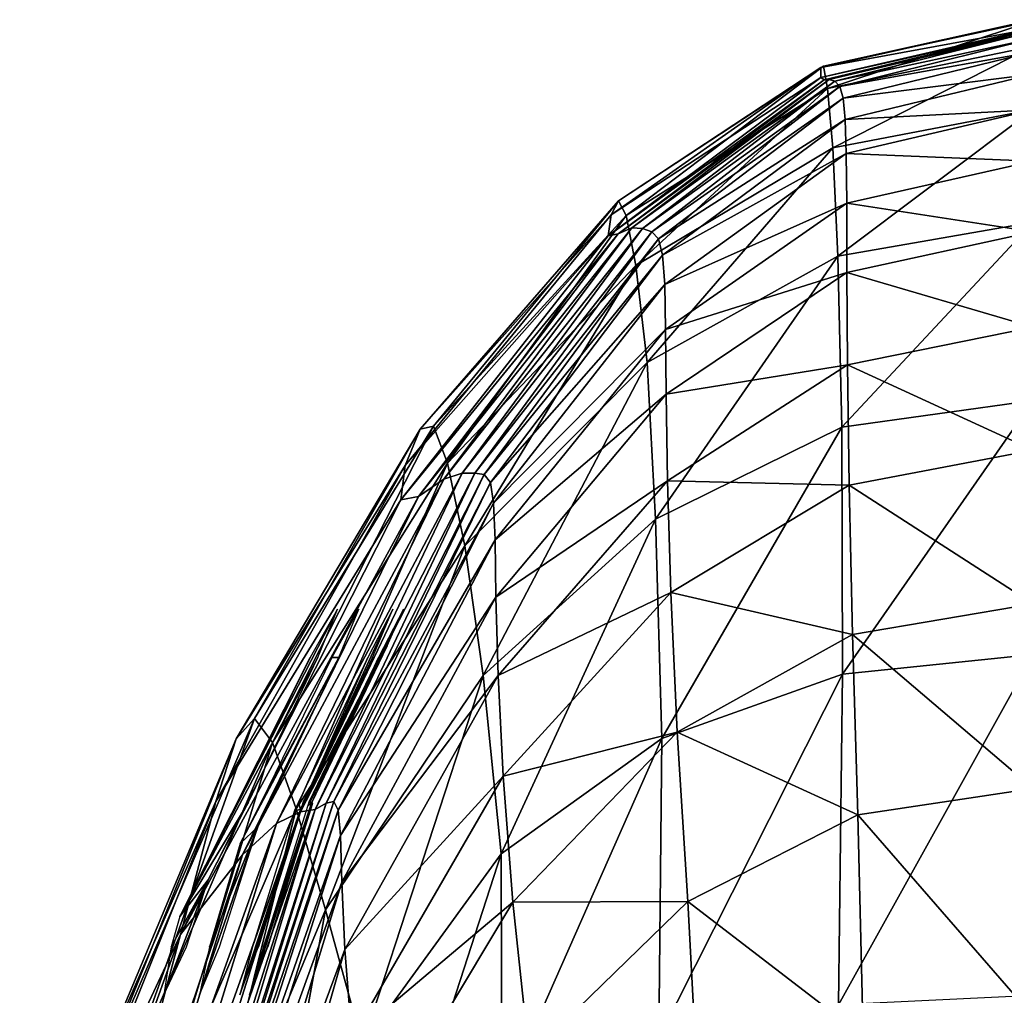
# Model space of a CAD drawing. Extents: x -0.96 to 0.96, y -0.57 to 2.63.
# Tile 146 of 148: x -0.14 to 0, y 2.5 to 2.63. Entities that reach past the tile are written whole.
import ezdxf

# ---------------------------------------------------------------- set-up
doc = ezdxf.new("R2010")
doc.units = 0
doc.layers.add('Brakiri_Cruiser_Lights', color=7, linetype='CONTINUOUS')
doc.layers.add('Brakiri_Cruiser_Main_Texture', color=7, linetype='CONTINUOUS')

msp = doc.modelspace()

# ---------------------------------------------------------------- linework, layer by layer
at = {"layer": 'Brakiri_Cruiser_Lights'}
for points in [[(-0.116161, 2.509428, 0.295043), (-0.097375, 2.544688, 0.265938), (-0.094687, 2.55125, 0.28)], [(-0.116161, 2.509428, 0.295043), (-0.094687, 2.55125, 0.28), (-0.098397, 2.544688, 0.294063)], [(-0.099724, 2.524002, 0.028033), (-0.089913, 2.544688, 0.025938), (-0.087146, 2.55125, 0.04)], [(-0.099724, 2.524002, 0.028033), (-0.087146, 2.55125, 0.04), (-0.090572, 2.544688, 0.054062)], [(-0.098209, 2.524834, -0.047313), (-0.087906, 2.546273, -0.050666), (-0.085718, 2.55125, -0.04)], [(-0.098209, 2.524834, -0.047313), (-0.085718, 2.55125, -0.04), (-0.089106, 2.544688, -0.025937)], [(-0.094487, 2.544688, 0.185938), (-0.091796, 2.55125, 0.2), (-0.095438, 2.544688, 0.214063)], [(-0.098209, 2.524834, -0.047313), (-0.088867, 2.544688, -0.054062), (-0.087906, 2.546273, -0.050666)], [(-0.116161, 2.509428, 0.295043), (-0.106803, 2.525, 0.26125), (-0.097375, 2.544688, 0.265938)], [(-0.116161, 2.509428, 0.295043), (-0.098397, 2.544688, 0.294063), (-0.108166, 2.525, 0.29875)], [(-0.094487, 2.544688, 0.185938), (-0.105095, 2.525, 0.21875), (-0.107926, 2.51938, 0.217412)], [(-0.094487, 2.544688, 0.185938), (-0.107926, 2.51938, 0.217412), (-0.105521, 2.521607, 0.182058)], [(-0.094487, 2.544688, 0.185938), (-0.105521, 2.521607, 0.182058), (-0.103827, 2.525, 0.18125)], [(-0.094487, 2.544688, 0.185938), (-0.095438, 2.544688, 0.214063), (-0.105095, 2.525, 0.21875)], [(-0.099724, 2.524002, 0.028033), (-0.090572, 2.544688, 0.054062), (-0.099973, 2.525, 0.05875)], [(-0.099724, 2.524002, 0.028033), (-0.091163, 2.542008, 0.025299), (-0.089913, 2.544688, 0.025938)], [(-0.098209, 2.524834, -0.047313), (-0.089106, 2.544688, -0.025937), (-0.098597, 2.525, -0.02125)], [(-0.098209, 2.524834, -0.047313), (-0.098396, 2.525, -0.05875), (-0.088867, 2.544688, -0.054062)], [(-0.091163, 2.542008, 0.025299), (-0.099724, 2.524002, 0.028033), (-0.099592, 2.524075, 0.02147)], [(-0.091163, 2.542008, 0.025299), (-0.099592, 2.524075, 0.02147), (-0.099357, 2.525, 0.02125)], [(-0.116161, 2.509428, 0.295043), (-0.112281, 2.514401, 0.263774), (-0.106803, 2.525, 0.26125)], [(-0.099724, 2.524002, 0.028033), (-0.106261, 2.505312, 0.054062), (-0.107965, 2.49875, 0.04)], [(-0.099724, 2.524002, 0.028033), (-0.107965, 2.49875, 0.04), (-0.106379, 2.503051, 0.030783)], [(-0.098209, 2.524834, -0.047313), (-0.104745, 2.505312, -0.025937), (-0.106666, 2.49875, -0.04)], [(-0.098209, 2.524834, -0.047313), (-0.106666, 2.49875, -0.04), (-0.10605, 2.500519, -0.04379)], [(-0.099724, 2.524002, 0.028033), (-0.106379, 2.503051, 0.030783), (-0.105419, 2.505312, 0.025938)], [(-0.099724, 2.524002, 0.028033), (-0.10054, 2.523874, 0.058482), (-0.106261, 2.505312, 0.054062)], [(-0.098209, 2.524834, -0.047313), (-0.10605, 2.500519, -0.04379), (-0.104161, 2.505312, -0.054062)], [(-0.099724, 2.524002, 0.028033), (-0.105419, 2.505312, 0.025938), (-0.099592, 2.524075, 0.02147)], [(-0.098209, 2.524834, -0.047313), (-0.098731, 2.524547, -0.021358), (-0.104745, 2.505312, -0.025937)], [(-0.098209, 2.524834, -0.047313), (-0.104161, 2.505312, -0.054062), (-0.098052, 2.524872, -0.05872)], [(-0.099724, 2.524002, 0.028033), (-0.099973, 2.525, 0.05875), (-0.10054, 2.523874, 0.058482)], [(-0.098209, 2.524834, -0.047313), (-0.098597, 2.525, -0.02125), (-0.098731, 2.524547, -0.021358)], [(-0.098209, 2.524834, -0.047313), (-0.098052, 2.524872, -0.05872), (-0.098396, 2.525, -0.05875)], [(-0.105521, 2.521607, 0.182058), (-0.112108, 2.505312, 0.214063), (-0.113452, 2.49875, 0.2)], [(-0.105521, 2.521607, 0.182058), (-0.113452, 2.49875, 0.2), (-0.110742, 2.505312, 0.185938)], [(-0.105521, 2.521607, 0.182058), (-0.107926, 2.51938, 0.217412), (-0.112108, 2.505312, 0.214063)], [(-0.112281, 2.514401, 0.263774), (-0.117351, 2.505312, 0.294063), (-0.11831, 2.49875, 0.28)], [(-0.112281, 2.514401, 0.263774), (-0.11831, 2.49875, 0.28), (-0.115236, 2.505312, 0.265938)], [(-0.112281, 2.514401, 0.263774), (-0.116161, 2.509428, 0.295043), (-0.117351, 2.505312, 0.294063)]]:
    msp.add_3dface(points, dxfattribs=at)
at = {"layer": 'Brakiri_Cruiser_Main_Texture'}
for points in [[(-0.028869, 2.624949, 0.333514), (0, 2.630255, 0.284373), (0, 2.631456, 0.332487)], [(-0.028533, 2.625152, 0.371959), (-0.028869, 2.624949, 0.333514), (0, 2.631456, 0.332487)], [(-0.028533, 2.625152, 0.371959), (0, 2.631456, 0.332487), (0, 2.631298, 0.371159)], [(-0.027968, 2.622075, 0.402388), (-0.028533, 2.625152, 0.371959), (0, 2.631298, 0.371159)], [(-0.027968, 2.622075, 0.402388), (0, 2.631298, 0.371159), (0, 2.62786, 0.401816)], [(0, 2.63006, 0.225221), (0, 2.630255, 0.284373), (-0.028877, 2.623608, 0.285543)], [(-0.028869, 2.624949, 0.333514), (-0.028877, 2.623608, 0.285543), (0, 2.630255, 0.284373)], [(0, 2.63006, 0.225221), (-0.028877, 2.623608, 0.285543), (-0.028455, 2.623273, 0.226534)], [(0, 2.630074, 0.158072), (0, 2.63006, 0.225221), (-0.028455, 2.623273, 0.226534)], [(0, 2.630074, 0.158072), (-0.028455, 2.623273, 0.226534), (-0.027772, 2.623315, 0.159393)], [(0, 2.629838, 0.085697), (0, 2.630074, 0.158072), (-0.027772, 2.623315, 0.159393)], [(0, 2.629838, 0.085697), (-0.027772, 2.623315, 0.159393), (-0.026996, 2.623106, 0.087027)], [(0, 2.62889, 0.010869), (0, 2.629838, 0.085697), (-0.026996, 2.623106, 0.087027)], [(0, 2.62889, 0.010869), (-0.026996, 2.623106, 0.087027), (-0.026295, 2.622354, 0.012075)], [(0, 2.627105, -0.063905), (0, 2.62889, 0.010869), (-0.026295, 2.622354, 0.012075)], [(-0.027276, 2.614019, 0.426142), (-0.027968, 2.622075, 0.402388), (0, 2.62786, 0.401816)], [(-0.027276, 2.614019, 0.426142), (0, 2.62786, 0.401816), (0, 2.61922, 0.425882)], [(0, 2.627105, -0.063905), (-0.026295, 2.622354, 0.012075), (-0.025837, 2.620765, -0.062823)], [(0, 2.624023, -0.136254), (0, 2.627105, -0.063905), (-0.025837, 2.620765, -0.062823)], [(-0.056413, 2.606819, 0.374377), (-0.057451, 2.6049, 0.336988), (-0.028869, 2.624949, 0.333514)], [(-0.057451, 2.6049, 0.336988), (-0.028877, 2.623608, 0.285543), (-0.028869, 2.624949, 0.333514)], [(-0.056413, 2.606819, 0.374377), (-0.028869, 2.624949, 0.333514), (-0.028533, 2.625152, 0.371959)], [(-0.055366, 2.604804, 0.4039), (-0.056413, 2.606819, 0.374377), (-0.028533, 2.625152, 0.371959)], [(-0.055366, 2.604804, 0.4039), (-0.028533, 2.625152, 0.371959), (-0.027968, 2.622075, 0.402388)], [(-0.028455, 2.623273, 0.226534), (-0.028877, 2.623608, 0.285543), (-0.057831, 2.602065, 0.289988)], [(-0.057451, 2.6049, 0.336988), (-0.057831, 2.602065, 0.289988), (-0.028877, 2.623608, 0.285543)], [(-0.028455, 2.623273, 0.226534), (-0.057831, 2.602065, 0.289988), (-0.056481, 2.602316, 0.230508)], [(-0.027772, 2.623315, 0.159393), (-0.028455, 2.623273, 0.226534), (-0.056481, 2.602316, 0.230508)], [(-0.027772, 2.623315, 0.159393), (-0.056481, 2.602316, 0.230508), (-0.054609, 2.603113, 0.162763)], [(-0.026996, 2.623106, 0.087027), (-0.027772, 2.623315, 0.159393), (-0.054609, 2.603113, 0.162763)], [(0, 2.624023, -0.136254), (-0.025837, 2.620765, -0.062823), (-0.025567, 2.617887, -0.135281)], [(0, 2.619201, -0.203779), (0, 2.624023, -0.136254), (-0.025567, 2.617887, -0.135281)], [(-0.054064, 2.598031, 0.426663), (-0.055366, 2.604804, 0.4039), (-0.027968, 2.622075, 0.402388)], [(-0.026996, 2.623106, 0.087027), (-0.054609, 2.603113, 0.162763), (-0.053177, 2.603034, 0.090554)], [(-0.054064, 2.598031, 0.426663), (-0.027968, 2.622075, 0.402388), (-0.027276, 2.614019, 0.426142)], [(-0.026295, 2.622354, 0.012075), (-0.026996, 2.623106, 0.087027), (-0.053177, 2.603034, 0.090554)], [(-0.026295, 2.622354, 0.012075), (-0.053177, 2.603034, 0.090554), (-0.051895, 2.60258, 0.015626)], [(-0.025837, 2.620765, -0.062823), (-0.026295, 2.622354, 0.012075), (-0.051895, 2.60258, 0.015626)], [(-0.025837, 2.620765, -0.062823), (-0.051895, 2.60258, 0.015626), (-0.050972, 2.601628, -0.059612)], [(-0.025567, 2.617887, -0.135281), (-0.025837, 2.620765, -0.062823), (-0.050972, 2.601628, -0.059612)], [(-0.026557, 2.599285, 0.444561), (-0.027276, 2.614019, 0.426142), (0, 2.61922, 0.425882)], [(-0.026557, 2.599285, 0.444561), (0, 2.61922, 0.425882), (0, 2.603902, 0.444613)], [(0, 2.619201, -0.203779), (-0.025567, 2.617887, -0.135281), (-0.02543, 2.613269, -0.202914)], [(0, 2.612195, -0.264076), (0, 2.619201, -0.203779), (-0.02543, 2.613269, -0.202914)], [(-0.025567, 2.617887, -0.135281), (-0.050972, 2.601628, -0.059612), (-0.050426, 2.599396, -0.132396)], [(-0.02543, 2.613269, -0.202914), (-0.025567, 2.617887, -0.135281), (-0.050426, 2.599396, -0.132396)], [(-0.052538, 2.584812, 0.444457), (-0.054064, 2.598031, 0.426663), (-0.027276, 2.614019, 0.426142)], [(-0.052538, 2.584812, 0.444457), (-0.027276, 2.614019, 0.426142), (-0.026557, 2.599285, 0.444561)], [(-0.02543, 2.613269, -0.202914), (-0.050426, 2.599396, -0.132396), (-0.050146, 2.595441, -0.200324)], [(-0.025371, 2.606477, -0.263306), (-0.02543, 2.613269, -0.202914), (-0.050146, 2.595441, -0.200324)], [(0, 2.612195, -0.264076), (-0.02543, 2.613269, -0.202914), (-0.025371, 2.606477, -0.263306)], [(-0.025371, 2.606477, -0.263306), (0, 2.60258, -0.314716), (0, 2.612195, -0.264076)], [(-0.081623, 2.576128, 0.406144), (-0.083435, 2.575751, 0.378579), (-0.056413, 2.606819, 0.374377)], [(-0.083435, 2.575751, 0.378579), (-0.057451, 2.6049, 0.336988), (-0.056413, 2.606819, 0.374377)], [(-0.081623, 2.576128, 0.406144), (-0.056413, 2.606819, 0.374377), (-0.055366, 2.604804, 0.4039)], [(-0.025371, 2.606477, -0.263306), (-0.050146, 2.595441, -0.200324), (-0.050023, 2.58932, -0.260994)], [(-0.050023, 2.58932, -0.260994), (-0.025336, 2.597074, -0.314039), (-0.025371, 2.606477, -0.263306)], [(-0.025371, 2.606477, -0.263306), (-0.025336, 2.597074, -0.314039), (0, 2.60258, -0.314716)], [(-0.085457, 2.570784, 0.3433), (-0.057831, 2.602065, 0.289988), (-0.057451, 2.6049, 0.336988)], [(-0.083435, 2.575751, 0.378579), (-0.085457, 2.570784, 0.3433), (-0.057451, 2.6049, 0.336988)], [(-0.079705, 2.571104, 0.427549), (-0.081623, 2.576128, 0.406144), (-0.055366, 2.604804, 0.4039)], [(-0.079705, 2.571104, 0.427549), (-0.055366, 2.604804, 0.4039), (-0.054064, 2.598031, 0.426663)], [(-0.054609, 2.603113, 0.162763), (-0.056481, 2.602316, 0.230508), (-0.08365, 2.566594, 0.237182)], [(-0.054609, 2.603113, 0.162763), (-0.08365, 2.566594, 0.237182), (-0.080203, 2.568918, 0.168349)], [(-0.053177, 2.603034, 0.090554), (-0.054609, 2.603113, 0.162763), (-0.080203, 2.568918, 0.168349)], [(-0.026035, 2.576032, 0.458478), (-0.026557, 2.599285, 0.444561), (0, 2.603902, 0.444613)], [(-0.026035, 2.576032, 0.458478), (0, 2.603902, 0.444613), (0, 2.579659, 0.458744)], [(-0.056481, 2.602316, 0.230508), (-0.057831, 2.602065, 0.289988), (-0.086069, 2.566106, 0.297203)], [(-0.056481, 2.602316, 0.230508), (-0.086069, 2.566106, 0.297203), (-0.08365, 2.566594, 0.237182)], [(-0.085457, 2.570784, 0.3433), (-0.086069, 2.566106, 0.297203), (-0.057831, 2.602065, 0.289988)], [(-0.053177, 2.603034, 0.090554), (-0.080203, 2.568918, 0.168349), (-0.077728, 2.569742, 0.095813)], [(-0.051895, 2.60258, 0.015626), (-0.053177, 2.603034, 0.090554), (-0.077728, 2.569742, 0.095813)], [(-0.051895, 2.60258, 0.015626), (-0.077728, 2.569742, 0.095813), (-0.075978, 2.569739, 0.021089)], [(-0.050972, 2.601628, -0.059612), (-0.051895, 2.60258, 0.015626), (-0.075978, 2.569739, 0.021089)], [(-0.025336, 2.597074, -0.314039), (0, 2.589603, -0.356644), (0, 2.60258, -0.314716)], [(-0.050972, 2.601628, -0.059612), (-0.075978, 2.569739, 0.021089), (-0.074705, 2.569577, -0.054309)], [(-0.050426, 2.599396, -0.132396), (-0.050972, 2.601628, -0.059612), (-0.074705, 2.569577, -0.054309)], [(-0.050426, 2.599396, -0.132396), (-0.074705, 2.569577, -0.054309), (-0.073872, 2.568483, -0.127602)], [(-0.050146, 2.595441, -0.200324), (-0.050426, 2.599396, -0.132396), (-0.073872, 2.568483, -0.127602)], [(-0.051405, 2.563482, 0.457846), (-0.052538, 2.584812, 0.444457), (-0.026557, 2.599285, 0.444561)], [(-0.051405, 2.563482, 0.457846), (-0.026557, 2.599285, 0.444561), (-0.026035, 2.576032, 0.458478)], [(-0.077366, 2.559866, 0.444353), (-0.079705, 2.571104, 0.427549), (-0.054064, 2.598031, 0.426663)], [(-0.077366, 2.559866, 0.444353), (-0.054064, 2.598031, 0.426663), (-0.052538, 2.584812, 0.444457)], [(-0.050023, 2.58932, -0.260994), (-0.049947, 2.580523, -0.31201), (-0.025336, 2.597074, -0.314039)], [(-0.049947, 2.580523, -0.31201), (-0.025246, 2.584487, -0.356013), (-0.025336, 2.597074, -0.314039)], [(-0.025336, 2.597074, -0.314039), (-0.025246, 2.584487, -0.356013), (0, 2.589603, -0.356644)], [(-0.050146, 2.595441, -0.200324), (-0.073872, 2.568483, -0.127602), (-0.073437, 2.565684, -0.196008)], [(-0.050023, 2.58932, -0.260994), (-0.050146, 2.595441, -0.200324), (-0.073437, 2.565684, -0.196008)], [(-0.050023, 2.58932, -0.260994), (-0.073437, 2.565684, -0.196008), (-0.073238, 2.56066, -0.257146)], [(-0.073238, 2.56066, -0.257146), (-0.049947, 2.580523, -0.31201), (-0.050023, 2.58932, -0.260994)], [(-0.025246, 2.584487, -0.356013), (0, 2.572865, -0.390713), (0, 2.589603, -0.356644)], [(-0.074854, 2.542217, 0.457063), (-0.077366, 2.559866, 0.444353), (-0.052538, 2.584812, 0.444457)], [(-0.074854, 2.542217, 0.457063), (-0.052538, 2.584812, 0.444457), (-0.051405, 2.563482, 0.457846)], [(-0.049947, 2.580523, -0.31201), (-0.049762, 2.568719, -0.35422), (-0.025246, 2.584487, -0.356013)], [(-0.049762, 2.568719, -0.35422), (-0.025024, 2.568139, -0.390128), (-0.025246, 2.584487, -0.356013)], [(-0.025246, 2.584487, -0.356013), (-0.025024, 2.568139, -0.390128), (0, 2.572865, -0.390713)], [(-0.073238, 2.56066, -0.257146), (-0.073109, 2.552895, -0.308632), (-0.049947, 2.580523, -0.31201)], [(-0.073109, 2.552895, -0.308632), (-0.049762, 2.568719, -0.35422), (-0.049947, 2.580523, -0.31201)], [(-0.025933, 2.54242, 0.468724), (-0.026035, 2.576032, 0.458478), (0, 2.579659, 0.458744)], [(-0.025933, 2.54242, 0.468724), (0, 2.579659, 0.458744), (0, 2.545058, 0.469206)], [(-0.105997, 2.536362, 0.409278), (-0.108498, 2.533594, 0.384092), (-0.083435, 2.575751, 0.378579)], [(-0.108498, 2.533594, 0.384092), (-0.085457, 2.570784, 0.3433), (-0.083435, 2.575751, 0.378579)], [(-0.103541, 2.533085, 0.428908), (-0.105997, 2.536362, 0.409278), (-0.081623, 2.576128, 0.406144)], [(-0.105997, 2.536362, 0.409278), (-0.083435, 2.575751, 0.378579), (-0.081623, 2.576128, 0.406144)], [(-0.103541, 2.533085, 0.428908), (-0.081623, 2.576128, 0.406144), (-0.079705, 2.571104, 0.427549)], [(-0.050521, 2.533666, 0.467609), (-0.051405, 2.563482, 0.457846), (-0.026035, 2.576032, 0.458478)], [(-0.050521, 2.533666, 0.467609), (-0.026035, 2.576032, 0.458478), (-0.025933, 2.54242, 0.468724)], [(-0.025024, 2.568139, -0.390128), (0, 2.551968, -0.417774), (0, 2.572865, -0.390713)], [(-0.100294, 2.524061, 0.444666), (-0.103541, 2.533085, 0.428908), (-0.079705, 2.571104, 0.427549)], [(-0.100294, 2.524061, 0.444666), (-0.079705, 2.571104, 0.427549), (-0.077366, 2.559866, 0.444353)], [(-0.108498, 2.533594, 0.384092), (-0.111265, 2.525072, 0.353387), (-0.085457, 2.570784, 0.3433)], [(-0.111265, 2.525072, 0.353387), (-0.086069, 2.566106, 0.297203), (-0.085457, 2.570784, 0.3433)], [(-0.077728, 2.569742, 0.095813), (-0.080203, 2.568918, 0.168349), (-0.102991, 2.522098, 0.174264)], [(-0.077728, 2.569742, 0.095813), (-0.102991, 2.522098, 0.174264), (-0.099707, 2.52369, 0.101977)], [(-0.075978, 2.569739, 0.021089), (-0.077728, 2.569742, 0.095813), (-0.099707, 2.52369, 0.101977)], [(-0.075978, 2.569739, 0.021089), (-0.099707, 2.52369, 0.101977), (-0.097724, 2.524002, 0.028033)], [(-0.074705, 2.569577, -0.054309), (-0.075978, 2.569739, 0.021089), (-0.097724, 2.524002, 0.028033)], [(-0.074705, 2.569577, -0.054309), (-0.097724, 2.524002, 0.028033), (-0.096209, 2.524834, -0.047313)], [(-0.073872, 2.568483, -0.127602), (-0.074705, 2.569577, -0.054309), (-0.096209, 2.524834, -0.047313)], [(-0.080203, 2.568918, 0.168349), (-0.08365, 2.566594, 0.237182), (-0.107621, 2.51781, 0.242333)], [(-0.080203, 2.568918, 0.168349), (-0.107621, 2.51781, 0.242333), (-0.102991, 2.522098, 0.174264)], [(-0.073872, 2.568483, -0.127602), (-0.096209, 2.524834, -0.047313), (-0.095196, 2.525082, -0.120903)], [(-0.073437, 2.565684, -0.196008), (-0.073872, 2.568483, -0.127602), (-0.095196, 2.525082, -0.120903)], [(-0.073109, 2.552895, -0.308632), (-0.072817, 2.542232, -0.351267), (-0.049762, 2.568719, -0.35422)], [(-0.072817, 2.542232, -0.351267), (-0.049311, 2.553507, -0.388474), (-0.049762, 2.568719, -0.35422)], [(-0.049762, 2.568719, -0.35422), (-0.049311, 2.553507, -0.388474), (-0.025024, 2.568139, -0.390128)], [(-0.049311, 2.553507, -0.388474), (-0.024591, 2.547809, -0.417187), (-0.025024, 2.568139, -0.390128)], [(-0.025024, 2.568139, -0.390128), (-0.024591, 2.547809, -0.417187), (0, 2.551968, -0.417774)], [(-0.08365, 2.566594, 0.237182), (-0.086069, 2.566106, 0.297203), (-0.116067, 2.506985, 0.310408)], [(-0.08365, 2.566594, 0.237182), (-0.116067, 2.506985, 0.310408), (-0.107621, 2.51781, 0.242333)], [(-0.111265, 2.525072, 0.353387), (-0.116067, 2.506985, 0.310408), (-0.086069, 2.566106, 0.297203)], [(-0.073437, 2.565684, -0.196008), (-0.095196, 2.525082, -0.120903), (-0.09459, 2.523896, -0.189973)], [(-0.073238, 2.56066, -0.257146), (-0.073437, 2.565684, -0.196008), (-0.09459, 2.523896, -0.189973)], [(-0.072419, 2.517955, 0.466189), (-0.074854, 2.542217, 0.457063), (-0.051405, 2.563482, 0.457846)], [(-0.072419, 2.517955, 0.466189), (-0.051405, 2.563482, 0.457846), (-0.050521, 2.533666, 0.467609)], [(-0.073238, 2.56066, -0.257146), (-0.09459, 2.523896, -0.189973), (-0.094297, 2.52043, -0.251763)], [(-0.094297, 2.52043, -0.251763), (-0.073109, 2.552895, -0.308632), (-0.073238, 2.56066, -0.257146)], [(-0.096309, 2.510324, 0.456644), (-0.100294, 2.524061, 0.444666), (-0.077366, 2.559866, 0.444353)], [(-0.096309, 2.510324, 0.456644), (-0.077366, 2.559866, 0.444353), (-0.074854, 2.542217, 0.457063)], [(-0.072817, 2.542232, -0.351267), (-0.072126, 2.528516, -0.385852), (-0.049311, 2.553507, -0.388474)], [(-0.072126, 2.528516, -0.385852), (-0.04844, 2.534491, -0.415625), (-0.049311, 2.553507, -0.388474)], [(-0.049311, 2.553507, -0.388474), (-0.04844, 2.534491, -0.415625), (-0.024591, 2.547809, -0.417187)], [(-0.094297, 2.52043, -0.251763), (-0.094098, 2.514088, -0.303908), (-0.073109, 2.552895, -0.308632)], [(-0.094098, 2.514088, -0.303908), (-0.072817, 2.542232, -0.351267), (-0.073109, 2.552895, -0.308632)], [(-0.024591, 2.547809, -0.417187), (0, 2.526868, -0.438583), (0, 2.551968, -0.417774)], [(-0.04844, 2.534491, -0.415625), (-0.023869, 2.523276, -0.437994), (-0.024591, 2.547809, -0.417187)], [(-0.024591, 2.547809, -0.417187), (-0.023869, 2.523276, -0.437994), (0, 2.526868, -0.438583)], [(-0.026476, 2.497422, 0.476328), (-0.025933, 2.54242, 0.468724), (0, 2.545058, 0.469206)], [(-0.026476, 2.497422, 0.476328), (0, 2.545058, 0.469206), (0, 2.498663, 0.476927)], [(-0.091302, 2.491952, 0.465404), (-0.096309, 2.510324, 0.456644), (-0.074854, 2.542217, 0.457063)], [(-0.094098, 2.514088, -0.303908), (-0.09368, 2.50496, -0.347159), (-0.072817, 2.542232, -0.351267)], [(-0.09368, 2.50496, -0.347159), (-0.072126, 2.528516, -0.385852), (-0.072817, 2.542232, -0.351267)], [(-0.091302, 2.491952, 0.465404), (-0.074854, 2.542217, 0.457063), (-0.072419, 2.517955, 0.466189)], [(-0.050926, 2.49287, 0.474826), (-0.050521, 2.533666, 0.467609), (-0.025933, 2.54242, 0.468724)], [(-0.050926, 2.49287, 0.474826), (-0.025933, 2.54242, 0.468724), (-0.026476, 2.497422, 0.476328)], [(-0.127749, 2.485822, 0.413463), (-0.108498, 2.533594, 0.384092), (-0.105997, 2.536362, 0.409278)], [(-0.124741, 2.484056, 0.431209), (-0.127749, 2.485822, 0.413463), (-0.105997, 2.536362, 0.409278)], [(-0.124741, 2.484056, 0.431209), (-0.105997, 2.536362, 0.409278), (-0.103541, 2.533085, 0.428908)], [(-0.130339, 2.481488, 0.392486), (-0.111265, 2.525072, 0.353387), (-0.108498, 2.533594, 0.384092)], [(-0.127749, 2.485822, 0.413463), (-0.130339, 2.481488, 0.392486), (-0.108498, 2.533594, 0.384092)], [(-0.07232, 2.484388, 0.472611), (-0.072419, 2.517955, 0.466189), (-0.050521, 2.533666, 0.467609)], [(-0.07232, 2.484388, 0.472611), (-0.050521, 2.533666, 0.467609), (-0.050926, 2.49287, 0.474826)], [(-0.072126, 2.528516, -0.385852), (-0.070803, 2.511379, -0.413262), (-0.04844, 2.534491, -0.415625)], [(-0.070803, 2.511379, -0.413262), (-0.046989, 2.511477, -0.436501), (-0.04844, 2.534491, -0.415625)], [(-0.04844, 2.534491, -0.415625), (-0.046989, 2.511477, -0.436501), (-0.023869, 2.523276, -0.437994)], [(-0.120575, 2.477008, 0.445816), (-0.124741, 2.484056, 0.431209), (-0.103541, 2.533085, 0.428908)], [(-0.120575, 2.477008, 0.445816), (-0.103541, 2.533085, 0.428908), (-0.100294, 2.524061, 0.444666)], [(-0.09368, 2.50496, -0.347159), (-0.092731, 2.492918, -0.382339), (-0.072126, 2.528516, -0.385852)], [(-0.092731, 2.492918, -0.382339), (-0.070803, 2.511379, -0.413262), (-0.072126, 2.528516, -0.385852)], [(-0.023869, 2.523276, -0.437994), (0, 2.495837, -0.454293), (0, 2.526868, -0.438583)], [(-0.13325, 2.470237, 0.368186), (-0.116067, 2.506985, 0.310408), (-0.111265, 2.525072, 0.353387)], [(-0.130339, 2.481488, 0.392486), (-0.13325, 2.470237, 0.368186), (-0.111265, 2.525072, 0.353387)], [(-0.11477, 2.465992, 0.457429), (-0.120575, 2.477008, 0.445816), (-0.100294, 2.524061, 0.444666)], [(-0.097724, 2.524002, 0.028033), (-0.099707, 2.52369, 0.101977), (-0.118174, 2.465339, 0.108218)], [(-0.097724, 2.524002, 0.028033), (-0.118174, 2.465339, 0.108218), (-0.116185, 2.465881, 0.035662)], [(-0.114657, 2.467621, -0.039024), (-0.097724, 2.524002, 0.028033), (-0.116185, 2.465881, 0.035662)], [(-0.11477, 2.465992, 0.457429), (-0.100294, 2.524061, 0.444666), (-0.096309, 2.510324, 0.456644)], [(-0.113567, 2.469381, -0.112699), (-0.096209, 2.524834, -0.047313), (-0.114657, 2.467621, -0.039024)], [(-0.114657, 2.467621, -0.039024), (-0.096209, 2.524834, -0.047313), (-0.097724, 2.524002, 0.028033)], [(-0.112891, 2.46998, -0.182223), (-0.095196, 2.525082, -0.120903), (-0.113567, 2.469381, -0.112699)], [(-0.113567, 2.469381, -0.112699), (-0.095196, 2.525082, -0.120903), (-0.096209, 2.524834, -0.047313)], [(-0.112891, 2.46998, -0.182223), (-0.09459, 2.523896, -0.189973), (-0.095196, 2.525082, -0.120903)], [(-0.099707, 2.52369, 0.101977), (-0.102991, 2.522098, 0.174264), (-0.121253, 2.46345, 0.177343)], [(-0.099707, 2.52369, 0.101977), (-0.121253, 2.46345, 0.177343), (-0.118174, 2.465339, 0.108218)], [(-0.11248, 2.468496, -0.244853), (-0.09459, 2.523896, -0.189973), (-0.112891, 2.46998, -0.182223)], [(-0.11248, 2.468496, -0.244853), (-0.094297, 2.52043, -0.251763), (-0.09459, 2.523896, -0.189973)], [(-0.046989, 2.511477, -0.436501), (-0.023134, 2.493154, -0.453639), (-0.023869, 2.523276, -0.437994)], [(-0.023869, 2.523276, -0.437994), (-0.023134, 2.493154, -0.453639), (0, 2.495837, -0.454293)], [(-0.102991, 2.522098, 0.174264), (-0.107621, 2.51781, 0.242333), (-0.126053, 2.457669, 0.241735)], [(-0.102991, 2.522098, 0.174264), (-0.126053, 2.457669, 0.241735), (-0.121253, 2.46345, 0.177343)], [(-0.094297, 2.52043, -0.251763), (-0.11248, 2.468496, -0.244853), (-0.112187, 2.464004, -0.297846)], [(-0.094297, 2.52043, -0.251763), (-0.112187, 2.464004, -0.297846), (-0.094098, 2.514088, -0.303908)], [(-0.107621, 2.51781, 0.242333), (-0.116067, 2.506985, 0.310408), (-0.133846, 2.440189, 0.295398)], [(-0.107621, 2.51781, 0.242333), (-0.133846, 2.440189, 0.295398), (-0.126053, 2.457669, 0.241735)], [(-0.086613, 2.474113, 0.47037), (-0.091302, 2.491952, 0.465404), (-0.072419, 2.517955, 0.466189)], [(-0.086613, 2.474113, 0.47037), (-0.072419, 2.517955, 0.466189), (-0.07232, 2.484388, 0.472611)], [(-0.094098, 2.514088, -0.303908), (-0.112187, 2.464004, -0.297846), (-0.11162, 2.456621, -0.341975)], [(-0.094098, 2.514088, -0.303908), (-0.11162, 2.456621, -0.341975), (-0.09368, 2.50496, -0.347159)], [(-0.092731, 2.492918, -0.382339), (-0.090937, 2.477838, -0.410275), (-0.070803, 2.511379, -0.413262)], [(-0.090937, 2.477838, -0.410275), (-0.068611, 2.49045, -0.434376), (-0.070803, 2.511379, -0.413262)], [(-0.070803, 2.511379, -0.413262), (-0.068611, 2.49045, -0.434376), (-0.046989, 2.511477, -0.436501)], [(-0.068611, 2.49045, -0.434376), (-0.045512, 2.483217, -0.452152), (-0.046989, 2.511477, -0.436501)], [(-0.046989, 2.511477, -0.436501), (-0.045512, 2.483217, -0.452152), (-0.023134, 2.493154, -0.453639)], [(-0.106843, 2.452321, 0.466189), (-0.11477, 2.465992, 0.457429), (-0.096309, 2.510324, 0.456644)], [(-0.106843, 2.452321, 0.466189), (-0.096309, 2.510324, 0.456644), (-0.091302, 2.491952, 0.465404)], [(-0.133846, 2.440189, 0.295398), (-0.116067, 2.506985, 0.310408), (-0.13795, 2.446124, 0.346243)], [(-0.13325, 2.470237, 0.368186), (-0.13795, 2.446124, 0.346243), (-0.116067, 2.506985, 0.310408)], [(-0.09368, 2.50496, -0.347159), (-0.11162, 2.456621, -0.341975), (-0.110388, 2.446465, -0.378015)], [(-0.09368, 2.50496, -0.347159), (-0.110388, 2.446465, -0.378015), (-0.092731, 2.492918, -0.382339)]]:
    msp.add_3dface(points, dxfattribs=at)

doc.saveas('drawing.dxf')
